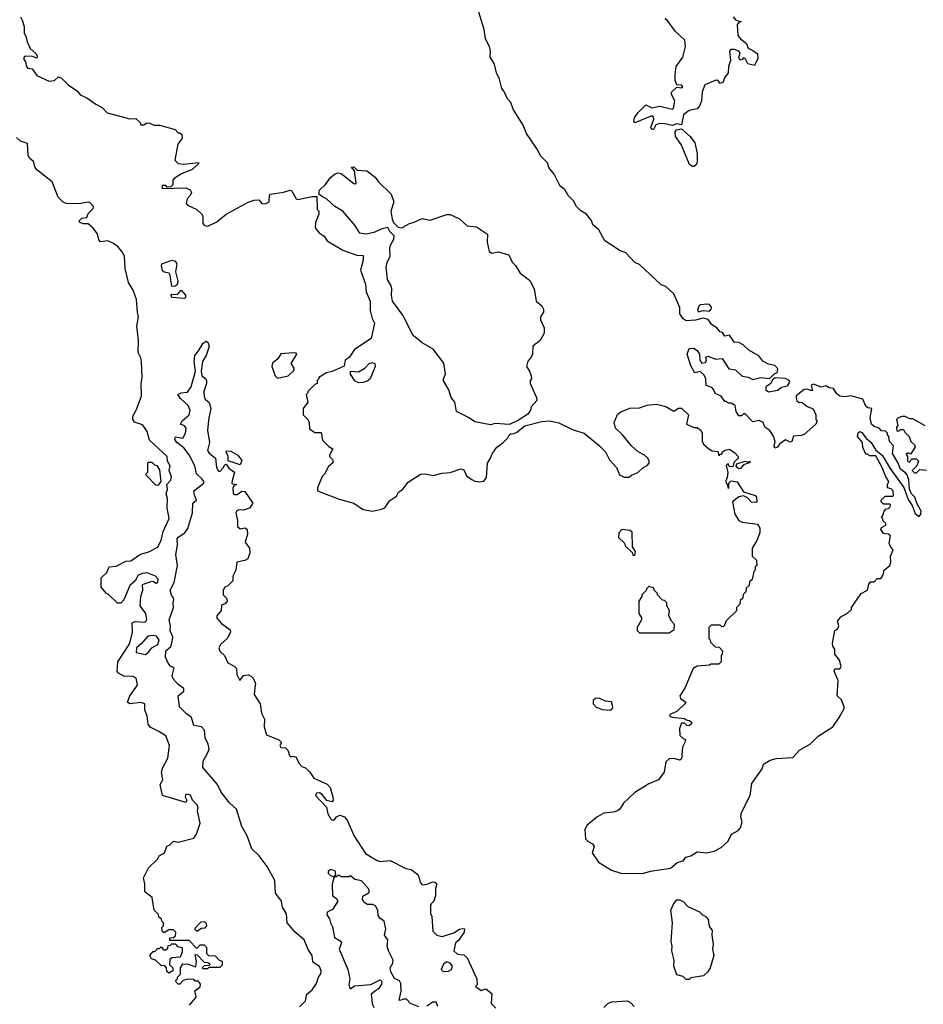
# Model space of a CAD drawing. Extents: x 1793424 to 1900092, y 321114 to 470632.
# Tile 134 of 256: x 1865855 to 1871672, y 377490 to 383827. Entities that reach past the tile are written whole.
import ezdxf

# ---------------------------------------------------------------- set-up
doc = ezdxf.new("R2010")
doc.units = 0

msp = doc.modelspace()

# ---------------------------------------------------------------- linework, layer by layer
at = {"layer": '0CON05XD'}
for points in [[(1865860, 383845), (1865870, 383825), (1865883, 383783), (1865883.6, 383743.6), (1865897.5, 383715), (1865902.5, 383685), (1865921.7, 383641.7), (1865959.3, 383609.3), (1865967.5, 383595), (1865965, 383580), (1865933, 383593), (1865885, 383590), (1865880, 383575), (1865892, 383555), (1865898, 383525), (1865905, 383516.2), (1865935, 383511.4), (1865965, 383468.5), (1866045, 383431.2), (1866078.8, 383435), (1866105, 383460), (1866125, 383450), (1866167, 383407), (1866226.4, 383366.4), (1866243.9, 383343.9), (1866287.5, 383325), (1866345, 383282.5), (1866385, 383262.5), (1866418.3, 383228.3), (1866565, 383190), (1866601.7, 383191.7), (1866630, 383165), (1866635, 383150), (1866655, 383150), (1866675, 383162.5), (1866691.7, 383161.7), (1866718.3, 383148.3), (1866755, 383147.5), (1866855, 383120), (1866875, 383100), (1866885, 383100), (1866898.3, 383088.3), (1866900, 383065), (1866873, 383027), (1866853, 382923), (1866875, 382902.5), (1866911.7, 382898.3), (1867005, 382907.5), (1867005, 382900), (1866965, 382863.3), (1866897.5, 382835), (1866850, 382805), (1866840, 382795), (1866840, 382765), (1866828.3, 382751.7), (1866805, 382750), (1866795, 382760), (1866775, 382760), (1866770, 382745), (1866775, 382740), (1866925, 382744), (1866951.7, 382731.7), (1866960, 382715), (1866953.3, 382695), (1866933.8, 382675), (1866927.5, 382645), (1866935, 382632.5), (1866996.1, 382606.1), (1867025, 382577.5), (1867033.6, 382563.6), (1867033.8, 382515), (1867045, 382503.3), (1867065, 382498.8), (1867125, 382525.8), (1867183.3, 382575), (1867325, 382652), (1867365, 382666.2), (1867395, 382667.5), (1867413.9, 382643.9), (1867435, 382642), (1867460, 382655), (1867463.6, 382696.4), (1867470, 382705), (1867553, 382717), (1867595, 382730), (1867605, 382727.5), (1867633.9, 382673.9), (1867645, 382670), (1867735, 382690), (1867768.3, 382688.3), (1867770, 382605), (1867780, 382595), (1867780, 382575), (1867758.3, 382521.7), (1867757, 382487), (1867783.3, 382455), (1867815, 382434), (1867835, 382404.2), (1867935, 382343.8), (1868025, 382312.5), (1868065, 382310), (1868065, 382280), (1868048.1, 382215), (1868080.8, 382125), (1868086.2, 382075), (1868110, 382015), (1868111.2, 381955), (1868123.3, 381905), (1868138, 381875), (1868117.5, 381775), (1868011.2, 381705), (1867975, 381652.5), (1867950, 381635), (1867943, 381597), (1867866.4, 381563.6), (1867830, 381555), (1867780, 381525), (1867780, 381515), (1867770, 381505), (1867770, 381485), (1867755, 381480), (1867710, 381435), (1867710, 381425), (1867700, 381415), (1867710, 381365), (1867680, 381325), (1867680, 381285), (1867710, 381255), (1867717.5, 381235), (1867720, 381195), (1867755, 381170), (1867795, 381170), (1867805, 381120), (1867845, 381080), (1867870, 381065), (1867850, 381025), (1867850, 381015), (1867870, 380995), (1867870, 380975), (1867840.7, 380949.3), (1867820, 380905), (1867803, 380887), (1867772.5, 380815), (1867772.5, 380795), (1867910.8, 380740.8), (1868005, 380716), (1868065, 380674.2), (1868125.9, 380664.1), (1868185, 380676.2), (1868205, 380686.2), (1868235, 380730), (1868279.5, 380760.5), (1868294.4, 380785.6), (1868322, 380805), (1868355, 380850), (1868435, 380901.2), (1868465, 380903.3), (1868516.1, 380893.9), (1868575, 380908.8), (1868625, 380913.8), (1868695, 380937.5), (1868715, 380930), (1868731.7, 380891.7), (1868765, 380867.5), (1868785, 380857.5), (1868815, 380853.3), (1868842.5, 380857.5), (1868859.3, 380880.7), (1868866.1, 380973.9), (1868885.9, 381004.1), (1868895.9, 381034.1), (1868926.7, 381075), (1868965, 381103.8), (1868996.7, 381135), (1869006.7, 381153.3), (1869017.5, 381162.5), (1869035, 381163.3), (1869055, 381173.3), (1869105.9, 381214.1), (1869215, 381241.2), (1869265, 381246.2), (1869325, 381232), (1869417.3, 381187.3), (1869487.5, 381165), (1869585, 381086.7), (1869626.1, 381046.1), (1869652.5, 380995), (1869697.5, 380945), (1869715, 380897.5), (1869745, 380883.3), (1869775, 380882.5), (1869793.3, 380896.7), (1869835, 380912.5), (1869867, 380943), (1869893, 380957), (1869907, 380973), (1869907.5, 380985), (1869897.5, 381005), (1869877.5, 381025), (1869836.4, 381046.4), (1869794.1, 381084.1), (1869735.9, 381155.9), (1869689.3, 381199.3), (1869682.5, 381235), (1869703.6, 381286.4), (1869725, 381302.5), (1869783, 381327), (1869845, 381330), (1869893.9, 381346.1), (1869955, 381352.5), (1870015, 381337.5), (1870065, 381307.5), (1870095, 381326.7), (1870115, 381326.7), (1870160, 381285), (1870148, 381225), (1870195, 381202.5), (1870215, 381202.5), (1870240, 381185), (1870247.5, 381165), (1870247.5, 381115), (1870257.5, 381095), (1870290, 381065), (1870313, 381053), (1870348.3, 381048.3), (1870355, 381020), (1870365, 381030), (1870375, 381030), (1870380, 381045), (1870393, 381057), (1870425, 381062.5), (1870459.3, 381039.3), (1870480, 381015), (1870480, 381005), (1870451.7, 380978.3), (1870445, 380950), (1870421.7, 380951.7), (1870415, 380970), (1870403, 380957), (1870413.9, 380913.9), (1870409.7, 380880.3), (1870397.5, 380855), (1870410, 380835), (1870415, 380810), (1870420, 380815), (1870420, 380845), (1870435, 380860), (1870473.6, 380853.6), (1870515, 380787.5), (1870590, 380765), (1870597.5, 380755), (1870600, 380725), (1870595, 380720), (1870565, 380722.5), (1870539.3, 380749.3), (1870515, 380762.5), (1870483.8, 380756.2), (1870442.5, 380725), (1870458.8, 380645), (1870484.1, 380604.1), (1870505, 380593.8), (1870605, 380580), (1870620, 380555), (1870620, 380525), (1870600, 380475), (1870570, 380425), (1870570, 380375), (1870598.3, 380348.3), (1870600, 380315), (1870590, 380305), (1870590, 380285), (1870580, 380275), (1870570, 380225), (1870551.7, 380208.3), (1870550, 380185), (1870531.7, 380168.3), (1870530, 380145), (1870511.7, 380128.3), (1870510, 380105), (1870491.7, 380088.3), (1870490, 380065), (1870470, 380045), (1870468.3, 380021.7), (1870401.7, 379958.3), (1870388.3, 379921.7), (1870375, 379920), (1870365, 379930), (1870305, 379930), (1870290, 379915), (1870290, 379845), (1870298.3, 379838.3), (1870301.7, 379821.7), (1870331.7, 379791.7), (1870358.3, 379788.3), (1870380, 379765), (1870377, 379743), (1870370, 379735), (1870370, 379695), (1870355, 379680), (1870305, 379680), (1870295, 379672.5), (1870215, 379667.5), (1870189.3, 379650.7), (1870136.2, 379525), (1870104.2, 379475), (1870109.4, 379459.4), (1870142.5, 379435), (1870137.5, 379425), (1870086, 379374), (1870040, 379355), (1870040, 379345), (1870055, 379337.5), (1870135, 379330), (1870145, 379320), (1870167, 379317), (1870180, 379305), (1870180, 379295), (1870165, 379282.5), (1870150, 379285), (1870135, 379300), (1870115, 379300), (1870102.5, 379265), (1870105, 379220), (1870125, 379200), (1870140, 379195), (1870137.5, 379175), (1870122.5, 379145), (1870115, 379070), (1870105, 379062.5), (1870065, 379072.5), (1870035, 379070), (1870015, 379050), (1870002.5, 378985), (1869967.5, 378935), (1869905, 378910), (1869815, 378852.5), (1869742.5, 378785), (1869717.5, 378745), (1869702.5, 378735), (1869675, 378726.2), (1869615, 378720.8), (1869570, 378695), (1869507, 378643), (1869492.5, 378615), (1869497.5, 378555), (1869515, 378537.5), (1869543, 378523), (1869552.5, 378505), (1869540, 378465), (1869580, 378405), (1869665, 378352.5), (1869725, 378334), (1869865, 378332.5), (1869915, 378348), (1870045, 378366.2), (1870087.7, 378402.3), (1870126.1, 378413.9), (1870143.3, 378436.7), (1870175, 378446.7), (1870215, 378472), (1870274.1, 378465.9), (1870325, 378476), (1870370.7, 378499.3), (1870415, 378540), (1870437.5, 378585), (1870480.7, 378609.3), (1870493.9, 378626.1), (1870505.8, 378665), (1870498, 378695), (1870501.2, 378725), (1870557.5, 378835), (1870568.3, 378911.7), (1870633.3, 379005), (1870643.8, 379036.2), (1870685, 379062.5), (1870725, 379072.5), (1870830.7, 379079.3), (1870874.2, 379125.8), (1870945, 379165.6), (1870993.9, 379216.1), (1871088.8, 379275), (1871130, 379335), (1871162.5, 379395), (1871162.5, 379405), (1871145, 379450), (1871117.5, 379475), (1871122.5, 379575), (1871097.5, 379635), (1871101.7, 379648.3), (1871135, 379650), (1871142.5, 379665), (1871132.5, 379705), (1871103, 379743), (1871102.5, 379775), (1871090, 379795), (1871087.5, 379815), (1871103, 379897), (1871120, 379905), (1871127.5, 379925), (1871120, 379955), (1871140, 379985), (1871183, 380007), (1871208.3, 380031.7), (1871210, 380045), (1871272.5, 380135), (1871312.5, 380155), (1871320, 380195), (1871331.7, 380208.3), (1871355, 380210), (1871375, 380230), (1871398.3, 380231.7), (1871412.5, 380255), (1871420, 380285), (1871456.4, 380313.6), (1871462.5, 380335), (1871460, 380375), (1871477.5, 380415), (1871461.7, 380431.7), (1871452.5, 380455), (1871460, 380505), (1871447, 380517), (1871415, 380520), (1871397.5, 380545), (1871401.7, 380558.3), (1871430, 380575), (1871430, 380585), (1871410, 380605), (1871410, 380615), (1871400, 380625), (1871408.3, 380631.7), (1871420, 380665), (1871431.7, 380678.3), (1871448.3, 380681.7), (1871458.3, 380691.7), (1871460, 380705), (1871455, 380710), (1871415, 380710), (1871400, 380725), (1871400, 380735), (1871425, 380760), (1871475, 380760), (1871480, 380765), (1871477.5, 380795), (1871465, 380807.5), (1871440, 380815), (1871440, 380835), (1871450, 380855), (1871430, 380885), (1871407.5, 380945), (1871365, 381020), (1871325, 381020), (1871315, 381030), (1871301.7, 381031.7), (1871283, 381073), (1871280, 381105), (1871247.5, 381145), (1871251.2, 381168.8), (1871263.3, 381176.7), (1871275, 381170), (1871303.3, 381133.3), (1871336.7, 381105), (1871366.7, 381056.7), (1871406.2, 381025), (1871457.7, 380937.7), (1871546.1, 380816.1), (1871575, 380740), (1871600.7, 380700.7), (1871619.5, 380649.5), (1871645, 380630), (1871655.9, 380644.1), (1871658.8, 380665), (1871630, 380715), (1871617.5, 380755), (1871596.4, 380776.4), (1871582.5, 380805), (1871577.5, 380865), (1871567, 380897), (1871559.3, 380909.3), (1871524.2, 380934.2), (1871508, 380978), (1871473.3, 381035), (1871480, 381085), (1871453, 381113), (1871450, 381145), (1871440, 381155)], [(1871440, 381155), (1871440, 381165), (1871428.3, 381178.3), (1871401.7, 381181.7), (1871388.3, 381198.3), (1871355, 381210), (1871337.5, 381225), (1871330, 381265), (1871340, 381325), (1871315, 381330), (1871300.7, 381340.7), (1871282.5, 381385), (1871205, 381406.2), (1871165, 381400), (1871135, 381404), (1871112.1, 381422.1), (1871093.9, 381453.9), (1871065, 381457.5), (1871045, 381470), (1871015, 381461.2), (1870965, 381482.5), (1870950, 381475), (1870958.3, 381441.7), (1870945, 381440), (1870925, 381450), (1870905, 381447.5), (1870853.6, 381406.4), (1870852.5, 381395), (1870857.5, 381375), (1870872.5, 381362.5), (1870890, 381365), (1870925, 381337.5), (1870963, 381323), (1870980, 381285), (1870980, 381255), (1870987.5, 381245), (1870980, 381225), (1870905, 381157.5), (1870885, 381150), (1870835, 381146.7), (1870825, 381112.5), (1870815, 381107.5), (1870785, 381122.5), (1870745.6, 381094.4), (1870733.3, 381075), (1870715, 381070), (1870711.2, 381085), (1870718.3, 381111.7), (1870707.7, 381147.7), (1870683, 381183), (1870652.5, 381205), (1870640, 381235), (1870615, 381247.5), (1870575, 381240), (1870525, 381290), (1870515, 381290), (1870501.7, 381278.3), (1870485, 381277.5), (1870467.5, 381305), (1870460, 381345), (1870435, 381360), (1870415, 381360), (1870405, 381370), (1870395, 381370), (1870370, 381405), (1870331.7, 381421.7), (1870322.5, 381445), (1870309.3, 381459.3), (1870273.6, 381473.6), (1870272.5, 381515), (1870260.3, 381540.3), (1870235, 381564), (1870200, 381555), (1870175, 381600), (1870152.5, 381675), (1870165, 381710), (1870195, 381712.5), (1870217.5, 381695), (1870230, 381675), (1870232.5, 381635), (1870245, 381617.5), (1870269.3, 381620.7), (1870276.7, 381635), (1870272.5, 381655), (1870285, 381662.5), (1870335, 381642.5), (1870377, 381647), (1870419.5, 381579.5), (1870463.6, 381573.6), (1870505, 381532.5), (1870545, 381526.7), (1870575, 381512.5), (1870625, 381523.3), (1870681.7, 381518.3), (1870715, 381550), (1870730, 381555), (1870735, 381580), (1870715, 381602.5), (1870675, 381610), (1870639.3, 381629.3), (1870613, 381663), (1870549.3, 381699.3), (1870512.5, 381735), (1870485, 381750), (1870455, 381752.5), (1870425, 381796.7), (1870395, 381790), (1870380, 381815), (1870365, 381817.5), (1870343.3, 381845), (1870307.5, 381865), (1870287.5, 381897.5), (1870255, 381906), (1870205, 381893.3), (1870145, 381890), (1870125, 381902.5), (1870103.3, 381935), (1870104, 381975), (1870065, 382062.5), (1870015, 382110), (1869985, 382120), (1869845, 382252.5), (1869814.1, 382264.1), (1869756.1, 382326.1), (1869715, 382342.5), (1869688.3, 382361.7), (1869622.5, 382405), (1869583.3, 382475), (1869545, 382507.5), (1869535.8, 382535.8), (1869502.5, 382575), (1869466.1, 382596.1), (1869440, 382625), (1869420.5, 382660.5), (1869385.9, 382695.9), (1869365, 382733.3), (1869335, 382756.7), (1869295, 382832.5), (1869261.2, 382875), (1869253.6, 382903.6), (1869209.5, 382949.5), (1869186.2, 382995), (1869116.7, 383095), (1869095, 383147.5), (1869032.2, 383252.2), (1869016, 383295), (1868995, 383318.8), (1868974.4, 383364.4), (1868958, 383385), (1868943.3, 383445), (1868923.3, 383485), (1868911.7, 383541.7), (1868883.8, 383585), (1868886, 383625), (1868880, 383655), (1868854.2, 383704.2), (1868843.8, 383765), (1868810, 383875)], [(1870446.7, 383845), (1870465, 383823.3), (1870500, 383815), (1870485, 383810), (1870474.2, 383795.8), (1870478, 383725), (1870495, 383703.8), (1870532.5, 383675), (1870543.6, 383643.6), (1870575, 383630), (1870605, 383607.5), (1870607, 383577), (1870585, 383532.5), (1870543, 383543), (1870525, 383577.5), (1870515, 383582.5), (1870505, 383570), (1870495, 383567.5), (1870487.5, 383575), (1870484.1, 383585.9), (1870493.3, 383615), (1870484.1, 383624.1), (1870455.7, 383635.7), (1870432.5, 383635), (1870424, 383625), (1870430, 383565), (1870418.6, 383525), (1870416.2, 383485), (1870392.5, 383452.5), (1870382.5, 383425), (1870375, 383420), (1870365, 383417.5), (1870350, 383435), (1870335, 383437.5), (1870265, 383407.5), (1870247, 383363), (1870243.3, 383305), (1870232.5, 383275), (1870215, 383252.5), (1870165, 383243.3), (1870127.5, 383215), (1870115, 383150), (1870085, 383156.2), (1870055, 383146.2), (1870007.7, 383157.7), (1869975, 383158.8), (1869950.4, 383149.6), (1869935, 383120), (1869925, 383121.2), (1869918, 383135), (1869937.5, 383185), (1869935, 383200), (1869925, 383208.6), (1869813.6, 383163.6), (1869807.5, 383175), (1869813.3, 383195), (1869835, 383227.5), (1869885, 383280), (1869925, 383260), (1869975, 383270.8), (1870055, 383250.8), (1870063.3, 383255), (1870071.8, 383305), (1870050, 383345), (1870049.7, 383360.3), (1870085, 383393.3), (1870115, 383389.2), (1870123.8, 383395), (1870115, 383406.7), (1870085, 383407.5), (1870074.2, 383435), (1870074.2, 383475), (1870081.4, 383525), (1870123.3, 383585), (1870140, 383655), (1870137.5, 383695), (1870073.4, 383753.4), (1870025, 383822.5), (1870007.5, 383832.5)], [(1870195, 382882.5), (1870185, 382882.5), (1870167.5, 382895), (1870113.6, 383023.6), (1870075.8, 383075), (1870073.3, 383106.7), (1870082.1, 383117.9), (1870115, 383123.8), (1870170, 383075), (1870200, 383035), (1870216.7, 382965), (1870216.7, 382915), (1870212.5, 382895), (1870195, 382882.5)], [(1866947.5, 377485), (1866990, 377535), (1866983, 377577), (1867016.4, 377603.6), (1867019.3, 377619.3), (1867005, 377640), (1866985, 377640), (1866975, 377650), (1866935, 377652.5), (1866907.5, 377642.5), (1866885, 377620), (1866875, 377620), (1866861.7, 377631.7), (1866860, 377645), (1866870, 377655), (1866870, 377665), (1866890, 377685), (1866890, 377725), (1866905, 377750), (1866939.3, 377749.3), (1866988.3, 377731.7), (1866992.5, 377765), (1866985, 377810), (1866998.3, 377808.3), (1867041.7, 377761.7), (1867065, 377760), (1867078.3, 377748.3), (1867075, 377740), (1867041.7, 377738.3), (1867030, 377725), (1867035, 377720), (1867065, 377720), (1867075, 377730), (1867145, 377730), (1867160, 377745), (1867160, 377765), (1867141.7, 377771.7), (1867115, 377800), (1867071.7, 377801.7), (1867060, 377815), (1867060, 377855), (1867045, 377870), (1867015, 377870), (1866995, 377850), (1866945, 377900), (1866821.7, 377901.7), (1866821.7, 377918.3), (1866845, 377920), (1866858.3, 377931.7), (1866860, 377955), (1866845, 377970), (1866815, 377970), (1866785, 377950), (1866771.7, 377961.7), (1866770, 377985), (1866780, 377995), (1866780, 378015), (1866770, 378025), (1866768.3, 378038.3), (1866751.7, 378051.7), (1866748.3, 378068.3), (1866720, 378095), (1866707, 378177), (1866660, 378215), (1866660, 378265), (1866652.5, 378305), (1866685, 378367.5), (1866742.5, 378425), (1866752.5, 378445), (1866786.7, 378465), (1866801.7, 378508.3), (1866820, 378515), (1866845, 378540), (1866875, 378533.3), (1866975, 378560), (1866992.5, 378585), (1867017.5, 378655), (1867000, 378735), (1867003.3, 378755), (1866998, 378775), (1866966.7, 378805), (1866955, 378836.7), (1866935, 378843.3), (1866921.7, 378838.3), (1866920, 378825), (1866930, 378805), (1866925, 378790), (1866773.3, 378835), (1866760, 378905), (1866776.9, 378935), (1866768, 378985), (1866776.1, 379013.9), (1866808.8, 379075), (1866820, 379155), (1866795, 379217.5), (1866750, 379245), (1866695, 379273.3), (1866682.3, 379292.3), (1866676, 379345), (1866660, 379385), (1866660, 379425), (1866635, 379432.5), (1866565, 379424), (1866550, 379435), (1866564.2, 379475), (1866613.3, 379545), (1866605, 379590), (1866585, 379600), (1866525, 379601.2), (1866491.7, 379621.7), (1866482.5, 379635), (1866487.5, 379695), (1866560, 379805), (1866566.4, 379823.6), (1866581.2, 379885), (1866580, 379945), (1866597, 379953), (1866665, 379950), (1866672.7, 379967.3), (1866667.1, 380005), (1866630.9, 380055), (1866633.8, 380115), (1866647.3, 380155), (1866645, 380192.5), (1866705, 380212.9), (1866720, 380210), (1866735, 380197.5), (1866745, 380207.5), (1866746.9, 380226.9), (1866730, 380245), (1866676.6, 380266.6), (1866645, 380263.1), (1866617.9, 380252.1), (1866597.5, 380215), (1866563.8, 380186.2), (1866525, 380092.5), (1866505, 380072.5), (1866485, 380072.5), (1866425, 380130), (1866413.6, 380133.6), (1866380, 380175), (1866380, 380235), (1866415, 380270), (1866430, 380305), (1866475, 380310), (1866538.3, 380341.7), (1866570, 380345), (1866633.3, 380386.7), (1866687, 380403), (1866745, 380432.5), (1866765, 380477.5), (1866777.9, 380532.1), (1866816.4, 380616.4), (1866803.8, 380685), (1866806.2, 380746.2), (1866797.5, 380775), (1866806.2, 380805), (1866802.5, 380835), (1866827.1, 380862.9), (1866831.5, 380885), (1866818.2, 380925), (1866824.4, 380955), (1866805.6, 380985.6), (1866804.3, 381015), (1866691.2, 381121.2), (1866675, 381177.5), (1866655, 381210), (1866645, 381220), (1866595, 381237.5), (1866582.5, 381255), (1866583.3, 381275), (1866605.6, 381314.4), (1866638.8, 381405), (1866636.7, 381485), (1866643.8, 381525), (1866640, 381625), (1866635, 381650), (1866617.5, 381685), (1866620, 381765), (1866610, 381855), (1866620, 381915), (1866613.3, 381945), (1866606.1, 382026.1), (1866585.9, 382085.9), (1866556.1, 382136.1), (1866533.8, 382225), (1866528.8, 382305), (1866515, 382333.3), (1866485, 382370), (1866455, 382390), (1866423, 382403), (1866375, 382397.5), (1866365, 382410), (1866355, 382450), (1866325, 382487.5), (1866295, 382512.5), (1866263.6, 382513.6), (1866240, 382525), (1866240, 382535), (1866255, 382550), (1866286.4, 382553.6), (1866295, 382580), (1866328.3, 382611.7), (1866330, 382625), (1866308.3, 382648.3), (1866295, 382652.5), (1866235, 382641.2), (1866153.6, 382643.6), (1866135, 382652.5), (1866102.5, 382685), (1866063, 382783), (1865965, 382860), (1865953.8, 382875), (1865943.6, 382913.6), (1865917.5, 382935), (1865910, 382955), (1865905, 383030), (1865860, 383045), (1865835, 383070)], [(1868885, 381220), (1868785, 381240), (1868745, 381267.5), (1868667.5, 381305), (1868656.7, 381365), (1868632.5, 381395), (1868617.5, 381445), (1868583, 381503), (1868582.5, 381515), (1868596.7, 381545), (1868586.1, 381616.1), (1868515.9, 381705.9), (1868446.4, 381746.4), (1868387.5, 381795), (1868321.2, 381925), (1868254, 382015), (1868248, 382055), (1868251.2, 382095), (1868246.7, 382115), (1868222, 382155), (1868214, 382235), (1868220, 382265), (1868240, 382305), (1868236.7, 382355), (1868241.2, 382375), (1868263.3, 382415), (1868266.1, 382436.1), (1868237.5, 382465), (1868225, 382490), (1868188.3, 382481.7), (1868135, 382456.7), (1868085, 382446.7), (1868045, 382452.5), (1868012.5, 382505), (1867935.9, 382595.9), (1867883.9, 382623.9), (1867830, 382675), (1867805, 382687.5), (1867780, 382705), (1867785, 382730), (1867824.2, 382765.8), (1867855, 382811.2), (1867885, 382835.7), (1867905, 382842.5), (1867925, 382837.5), (1868005, 382772.5), (1868015, 382770), (1868020, 382775), (1868010, 382855), (1867991.7, 382878.3), (1868005, 382880), (1868028.3, 382858.3), (1868090, 382855), (1868143, 382813), (1868162.5, 382785), (1868246.7, 382705), (1868262.5, 382655), (1868243.3, 382595), (1868253.6, 382543.6), (1868262, 382522), (1868291.2, 382491.2), (1868315, 382486.7), (1868364.1, 382515.9), (1868395, 382523.3), (1868445, 382546.7), (1868496.4, 382536.4), (1868605, 382572.5), (1868625, 382572.5), (1868685.7, 382545.7), (1868735, 382500), (1868795, 382493.3), (1868866.4, 382446.4), (1868864.5, 382394.5), (1868878, 382335), (1868895, 382324.2), (1868935, 382332.5), (1869004.1, 382314.1), (1869025, 382267.5), (1869045.8, 382245.8), (1869076, 382196), (1869117.5, 382165), (1869138.8, 382148.8), (1869166, 382095), (1869178.8, 382015), (1869216.7, 381985), (1869226.4, 381963.6), (1869226.7, 381945), (1869206.7, 381915), (1869206.7, 381895), (1869231.2, 381845), (1869231.2, 381808.8), (1869205, 381762.5), (1869157.5, 381725), (1869156.7, 381675), (1869147.5, 381655), (1869125, 381630), (1869117.5, 381595), (1869137.5, 381565), (1869147.5, 381535), (1869150, 381515), (1869140, 381505), (1869140, 381485), (1869182.5, 381395), (1869183, 381377), (1869147.5, 381335), (1869142.5, 381315), (1869125, 381287.5), (1869060, 381245), (1869005, 381222.5), (1868915, 381227.5), (1868885, 381220)], [(1866835, 382110), (1866823.6, 382183.6), (1866816.7, 382196.7), (1866785, 382202.5), (1866775, 382210), (1866767.5, 382245), (1866770, 382255), (1866835, 382280), (1866855, 382273.3), (1866865.7, 382255), (1866858.8, 382205), (1866872.5, 382145), (1866868.3, 382121.7), (1866855, 382111.2), (1866835, 382110)], [(1866915, 382032.5), (1866835, 382040), (1866830, 382055), (1866835, 382060), (1866870.7, 382059.3), (1866895, 382086.7), (1866922.5, 382055), (1866921.7, 382038.3), (1866915, 382032.5)], [(1870225, 381946.7), (1870255, 381956), (1870295, 381952), (1870306, 381965), (1870307.5, 381977.5), (1870295, 381993.3), (1870285, 381996.2), (1870235, 381992.5), (1870226.4, 381983.6), (1870218.8, 381955), (1870225, 381946.7)], [(1867656.1, 377473.9), (1867695, 377512.5), (1867702.5, 377555), (1867737.5, 377582.5), (1867766, 377625), (1867778.8, 377665), (1867794.1, 377685.9), (1867795.7, 377705), (1867784, 377734), (1867741.7, 377761.7), (1867736.7, 377805), (1867712.1, 377842.1), (1867686.1, 377906.1), (1867628.8, 377955), (1867576.2, 378015), (1867572.3, 378072.3), (1867545.7, 378115), (1867539.2, 378155), (1867529.7, 378169.7), (1867501.9, 378205), (1867497.7, 378287.7), (1867447.9, 378377.9), (1867396.2, 378445), (1867350.3, 378490.3), (1867320, 378575), (1867284, 378635), (1867250, 378745), (1867205, 378786.7), (1867151.2, 378855), (1867127.5, 378905), (1867033.8, 379015), (1867036, 379055), (1867069.2, 379115), (1867074.2, 379135), (1867068.6, 379165), (1867048.9, 379205), (1867045.6, 379255), (1867025, 379275.5), (1866975, 379285.6), (1866960, 379335), (1866928.6, 379358.6), (1866884.3, 379405), (1866875.6, 379475), (1866912.5, 379505), (1866912.5, 379522.5), (1866875, 379548), (1866842.9, 379585), (1866835.8, 379605), (1866850, 379655), (1866826.4, 379666.4), (1866810, 379685), (1866794.2, 379725), (1866796, 379765), (1866827.9, 379792.1), (1866837.2, 379825), (1866840, 379855), (1866822.8, 379892.8), (1866826.7, 379925), (1866817.7, 379965), (1866845.3, 380045), (1866842.5, 380075), (1866847.5, 380095), (1866846.1, 380106.1), (1866832.6, 380122.6), (1866824.5, 380155), (1866849.2, 380205), (1866870, 380315), (1866860, 380385), (1866870, 380445), (1866869.2, 380485), (1866875, 380495.8), (1866918.6, 380525), (1866936.6, 380553.4), (1866966.4, 380653.6), (1866969.4, 380715), (1866993.8, 380735), (1866979.5, 380769.5), (1866976.7, 380795), (1867040, 380845), (1867040, 380855), (1867029.3, 380869.3), (1866992.5, 380905), (1866982, 380955), (1866946.6, 381026.6), (1866910.7, 381070.7), (1866867.5, 381105), (1866854.2, 381125), (1866857.5, 381142.5), (1866905.9, 381134.1), (1866923.2, 381165), (1866927.4, 381197.4), (1866915, 381213.5), (1866890, 381225), (1866900, 381245), (1866945.5, 381284.5), (1866952, 381315), (1866938.8, 381345), (1866889.1, 381389.1), (1866873.8, 381415), (1866894.1, 381425.9), (1866935, 381429.1), (1866959.1, 381465), (1866986.7, 381565), (1866978, 381625), (1866981.4, 381665), (1867006.2, 381695), (1867035, 381746), (1867055, 381758), (1867065, 381752.5), (1867073.3, 381735), (1867073, 381717), (1867056.2, 381665), (1867032.5, 381627.5), (1867023.3, 381565), (1867027.5, 381535), (1867052.5, 381515), (1867057, 381503), (1867057.5, 381485), (1867040.8, 381435), (1867042.1, 381402.1), (1867048.8, 381385), (1867073.6, 381363.6), (1867086.2, 381325), (1867072.5, 381265), (1867064.3, 381185.7), (1867077.1, 381105), (1867064, 381055), (1867075, 381036.7), (1867116.1, 381006.1), (1867122.5, 380945), (1867135, 380922.5), (1867145, 380922.5), (1867165, 380942.5), (1867175, 380962.5), (1867185, 380967.5), (1867200.3, 380940.3), (1867236.7, 380915), (1867221.7, 380858.3), (1867220, 380845), (1867225, 380840), (1867250, 380835), (1867235, 380830), (1867226, 380814), (1867228.8, 380778.8), (1867240.9, 380770.9), (1867255, 380771.4), (1867285, 380793.3), (1867305, 380790), (1867356.7, 380715), (1867335, 380682.5), (1867295, 380670), (1867265, 380672.5), (1867253.6, 380666.4), (1867246.7, 380653.3), (1867256.5, 380605), (1867256.5, 380565), (1867275, 380550.5), (1867306.1, 380556.1), (1867320, 380545), (1867321.2, 380515), (1867306.2, 380465), (1867333.3, 380425), (1867336.7, 380395), (1867323, 380357), (1867305, 380346.7), (1867252.5, 380335), (1867246.2, 380285), (1867226.2, 380245), (1867226.2, 380215), (1867195, 380182.5), (1867175, 380174), (1867164.2, 380155.8), (1867165, 380126.2), (1867186.7, 380105), (1867190, 380085), (1867180.7, 380069.3), (1867155, 380060), (1867152, 380025), (1867125, 379990), (1867124.4, 379975.6), (1867155, 379940), (1867209.3, 379899.3), (1867212.5, 379885), (1867191.2, 379845), (1867148, 379805), (1867137.1, 379785), (1867142.5, 379762.5), (1867173.3, 379735), (1867195, 379687.5), (1867236.1, 379666.1), (1867250.7, 379650.7), (1867253, 379613), (1867272.5, 379575), (1867295, 379606.7), (1867325, 379610), (1867345, 379602.5), (1867358.3, 379588.3), (1867373.3, 379555), (1867371.2, 379545), (1867363.3, 379485), (1867402, 379425), (1867412.5, 379365), (1867430, 379325), (1867429.1, 379275), (1867444.4, 379224.4), (1867523, 379193), (1867540, 379175), (1867530, 379155), (1867535, 379142.5), (1867565, 379140), (1867580, 379125), (1867591.7, 379091.7), (1867603, 379083), (1867615, 379087.5), (1867635, 379080), (1867651.7, 379041.7), (1867671.7, 379021.7), (1867695, 379012.5), (1867722.5, 378985), (1867747.5, 378945), (1867835, 378907.5), (1867852.5, 378885), (1867870, 378825), (1867872.5, 378805), (1867866.7, 378793.3), (1867831.7, 378801.7), (1867801.2, 378841.2), (1867785, 378851.2), (1867765, 378848.8), (1867760, 378835), (1867829.1, 378759.1), (1867838.2, 378715), (1867855, 378685.6), (1867865, 378678.1), (1867882, 378678), (1867895, 378697.5), (1867915, 378706.7), (1867945, 378697.5), (1867965, 378670), (1868006.4, 378576.4), (1868081.7, 378461.7), (1868155, 378416.7), (1868175, 378410), (1868240, 378415), (1868340, 378365), (1868375, 378356.7), (1868417.5, 378325), (1868427.5, 378295), (1868432.5, 378275), (1868445, 378260), (1868476.4, 378263.6), (1868515, 378277.5), (1868527, 378277), (1868540, 378265), (1868532.5, 378235), (1868531.7, 378188.3), (1868520, 378155), (1868503, 378137), (1868500, 378125), (1868500, 378075), (1868507.5, 378055), (1868515, 377960), (1868540, 377935), (1868575, 377926.7), (1868649.5, 377950.5), (1868685, 377973.8), (1868705, 377978.8), (1868717.5, 377975), (1868716.7, 377955), (1868679.3, 377900.7), (1868660, 377885), (1868650, 377835), (1868673, 377813), (1868715, 377807.5), (1868735, 377790), (1868797.5, 377655), (1868800, 377615), (1868790, 377605), (1868825, 377580), (1868855, 377590), (1868895, 377560), (1868890, 377495), (1868920, 377465)], [(1867515, 381520), (1867535, 381523.8), (1867582.5, 381535), (1867620, 381570), (1867622.5, 381585), (1867602.9, 381615), (1867638.8, 381675), (1867635, 381680), (1867615, 381683.8), (1867535, 381676.2), (1867516.2, 381645), (1867482.7, 381617.3), (1867478.8, 381595), (1867500, 381535), (1867515, 381520)], [(1868035, 381490.6), (1868012.9, 381502.9), (1867984.4, 381545), (1867983.9, 381566.1), (1868035, 381560.8), (1868076.6, 381583.4), (1868105, 381615.4), (1868125, 381621.2), (1868142, 381615), (1868142.9, 381595), (1868111.1, 381515), (1868096.7, 381503.3), (1868065, 381492.2), (1868035, 381490.6)], [(1870675, 381432.5), (1870735, 381442.5), (1870758.3, 381461.7), (1870798.3, 381471.7), (1870812.5, 381495), (1870807.5, 381505), (1870785, 381518), (1870718.3, 381521.7), (1870701.7, 381508.3), (1870690, 381485), (1870657.5, 381465), (1870657.5, 381445), (1870675, 381432.5)], [(1871683, 381213), (1871605, 381257.5), (1871585, 381257.5), (1871555, 381272.5), (1871535, 381273.3), (1871510, 381265), (1871500, 381255), (1871507.5, 381215), (1871500, 381205), (1871501.7, 381181.7), (1871515, 381180), (1871525, 381190), (1871545, 381190), (1871551.7, 381171.7), (1871565, 381160), (1871580, 381145), (1871591.7, 381111.7), (1871615, 381090), (1871620, 381075), (1871588.3, 381031.7), (1871575, 381040), (1871561.7, 381028.3), (1871570, 381015), (1871570, 380985), (1871585, 380980), (1871595, 381000), (1871625, 381000), (1871640, 380985), (1871630, 380955), (1871600, 380925), (1871615, 380910), (1871628.3, 380911.7), (1871648.3, 380931.7), (1871691.7, 380928.3)], [(1867275, 380963.3), (1867197.5, 380987.5), (1867198, 381015), (1867184, 381045), (1867186.7, 381053.3), (1867215, 381050), (1867258.8, 381025), (1867285, 380990), (1867275, 380963.3)], [(1866745, 380830), (1866731.7, 380831.7), (1866670, 380895), (1866670, 380905), (1866680, 380915), (1866680, 380975), (1866685, 380980), (1866705, 380980), (1866721.7, 380961.7), (1866738.3, 380958.3), (1866755, 380930), (1866762.5, 380855), (1866745, 380830)], [(1870485, 380937.5), (1870473.3, 380945), (1870466.7, 380955), (1870470.7, 380969.3), (1870524.1, 380985.9), (1870545, 380980), (1870557.5, 380985), (1870550, 380975), (1870515, 380962), (1870495, 380939.2), (1870485, 380937.5)], [(1869815, 380380), (1869820, 380405), (1869800, 380435), (1869798.3, 380528.3), (1869785, 380540), (1869730, 380545), (1869712.5, 380525), (1869710, 380495), (1869748.3, 380458.3), (1869751.7, 380441.7), (1869798.3, 380398.3), (1869801.7, 380381.7), (1869815, 380380)], [(1870035, 379880), (1870068.3, 379901.7), (1870070, 379935), (1870050, 379955), (1870033, 379993), (1870037.5, 380025), (1870020, 380055), (1870020, 380075), (1870005, 380090), (1869991.7, 380091.7), (1869960, 380125), (1869960, 380135), (1869940, 380155), (1869935, 380170), (1869905, 380180), (1869890, 380165), (1869890, 380155), (1869860, 380125), (1869860, 380115), (1869840, 380085), (1869840, 380005), (1869857, 379977), (1869857.5, 379965), (1869830, 379915), (1869830, 379895), (1869845, 379880), (1870035, 379880)], [(1866665, 379741.5), (1866685, 379756.7), (1866705.2, 379784.8), (1866743.3, 379805), (1866752.2, 379835), (1866735, 379859.1), (1866715, 379864.5), (1866679.5, 379860.5), (1866638.3, 379811.7), (1866606.7, 379785), (1866603.8, 379753.8), (1866665, 379741.5)], [(1869655, 379382.5), (1869668.6, 379391.4), (1869674, 379405), (1869665, 379437.5), (1869625, 379441.1), (1869585, 379460), (1869562.5, 379457.5), (1869546.4, 379445), (1869545.4, 379425), (1869565, 379401.8), (1869605, 379388.5), (1869655, 379382.5)], [(1868425, 377474.4), (1868371.2, 377495), (1868345, 377524), (1868325, 377524.2), (1868305, 377513.8), (1868297.5, 377517.5), (1868311.2, 377575), (1868309.2, 377625), (1868300.5, 377640.5), (1868267, 377657), (1868245, 377700), (1868240, 377725), (1868256, 377755), (1868258, 377775), (1868228.8, 377835), (1868220, 377865), (1868224, 377905), (1868202.5, 377935), (1868211.2, 377975), (1868200.8, 378025), (1868173.3, 378045), (1868161.7, 378061.7), (1868160, 378095), (1868145, 378123.3), (1868125, 378132.5), (1868093, 378133), (1868072.5, 378145), (1868062.5, 378165), (1868063, 378187), (1868105, 378210), (1868105, 378230), (1868055, 378283.8), (1868013, 378293), (1867985, 378317.5), (1867975, 378310), (1867925, 378310), (1867915, 378320), (1867905, 378320), (1867895, 378310), (1867880, 378310), (1867890, 378325), (1867885, 378350), (1867855, 378357.5), (1867840, 378345), (1867840, 378335), (1867855, 378320), (1867880, 378310), (1867867, 378263), (1867868.3, 378188.3), (1867893, 378173), (1867902.5, 378155), (1867869.3, 378100.7), (1867835, 378082.5), (1867832, 378065), (1867850, 378040), (1867855, 378013.8), (1867869.6, 377989.6), (1867880.5, 377920.5), (1867918.2, 377898.2), (1867925.7, 377885.7), (1867911.4, 377845), (1867966.7, 377715), (1867980, 377655), (1867973.3, 377615), (1867978.3, 377598.3), (1867985, 377590), (1868010.7, 377609.3), (1868115, 377618), (1868175, 377646.7), (1868187, 377637), (1868185, 377620), (1868165, 377590), (1868145, 377577.5), (1868117.5, 377555), (1868123.3, 377495), (1868135, 377468.8)], [(1870165, 377650), (1870145, 377650), (1870125, 377670), (1870085, 377680), (1870066.2, 377735), (1870068.8, 377775), (1870053.3, 377835), (1870056, 377865), (1870048.8, 377895), (1870056.7, 378015), (1870046.7, 378095), (1870063.3, 378135), (1870085, 378162.5), (1870105, 378162.5), (1870125, 378152.5), (1870155, 378120), (1870230, 378085), (1870250, 378065), (1870273, 378053), (1870286.2, 378035), (1870294.1, 377994.1), (1870313.3, 377965), (1870310, 377935), (1870318, 377878), (1870313.8, 377845), (1870323.3, 377805), (1870300, 377725), (1870285, 377700), (1870257, 377673), (1870175, 377660), (1870165, 377650)], [(1866995, 377960), (1867025, 377980), (1867048.3, 377981.7), (1867060, 377995), (1867058.3, 378008.3), (1867045, 378020), (1867021.7, 378018.3), (1866980, 377975), (1866995, 377960)], [(1866815, 377690), (1866801.7, 377701.7), (1866800, 377725), (1866788.3, 377738.3), (1866765, 377740), (1866730, 377775), (1866703.6, 377783.6), (1866692.5, 377805), (1866715, 377830), (1866725, 377830), (1866741.7, 377848.3), (1866755, 377850), (1866765, 377860), (1866781.7, 377841.7), (1866795, 377840), (1866808.3, 377851.7), (1866811.7, 377868.3), (1866825, 377870), (1866835, 377880), (1866855, 377880), (1866871.7, 377861.7), (1866900, 377855), (1866900, 377825), (1866887, 377793), (1866835, 377790), (1866821.7, 377778.3), (1866820, 377745), (1866840, 377725), (1866840, 377705), (1866815, 377690)], [(1868581.1, 377701.1), (1868615, 377704.4), (1868634, 377715), (1868640, 377735), (1868625.7, 377755.7), (1868605, 377762.9), (1868582.1, 377747.9), (1868567.5, 377715), (1868581.1, 377701.1)], [(1869615, 377470), (1869640, 377495), (1869665, 377506.7), (1869765, 377512.5), (1869789.3, 377499.3), (1869810, 377475)], [(1868546.9, 377475), (1868535, 377502.9), (1868515, 377503.8), (1868475, 377477.3)]]:
    msp.add_lwpolyline(points, dxfattribs=at)

doc.saveas('drawing.dxf')
